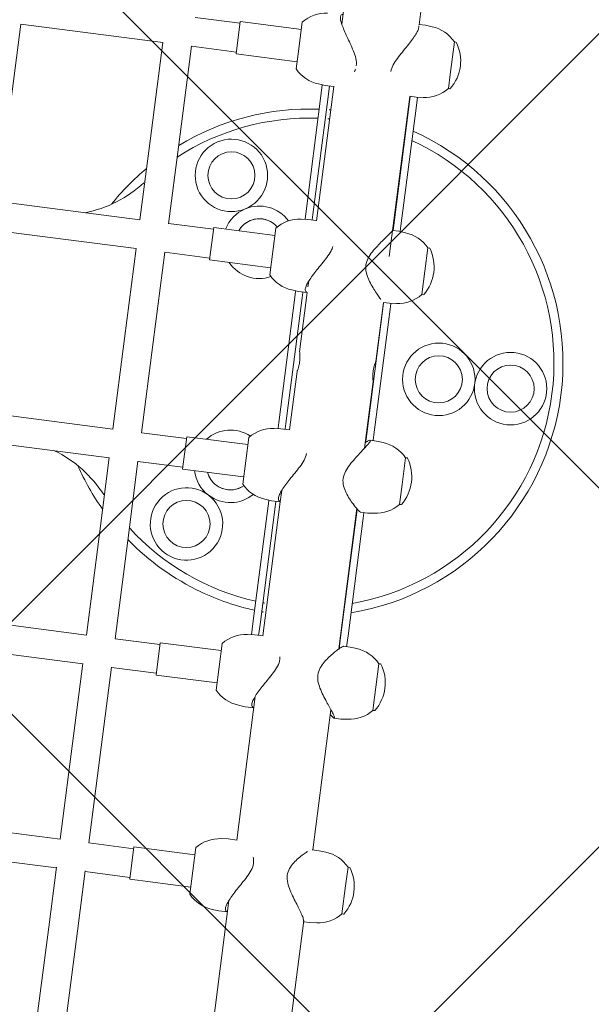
# Model space of a CAD drawing. Header units: metres. Extents: x 5484066 to 5586315, y 5680530 to 5718493.
# Tile 32 of 110: x 5516083.961 to 5516084.277, y 5683295.217 to 5683295.76. Entities that reach past the tile are written whole.
import ezdxf
from ezdxf import colors
from ezdxf.entities.mleader import LeaderData, LeaderLine
from ezdxf.math import Vec2, Vec3

# ---------------------------------------------------------------- set-up
doc = ezdxf.new("R2010")
doc.units = ezdxf.units.M
for name, color, linetype in [('01-SIM Weglinie-PZT-PTW_06-10-2025$0$A-Nawierzchnie', 41, 'Continuous'), ('01-SIM Weglinie-PZT-PTW_06-10-2025$0$A-Plac-Zabaw', 81, 'Continuous'), ('_xref', 7, 'Continuous')]:
    doc.layers.add(name, color=color, linetype=linetype)
doc.layers.add('RR_opis', color=7, linetype='Continuous', lineweight=0)
doc.styles.add('Garamond', font='GARA.TTF', dxfattribs={"height": 1})

# ---------------------------------------------------------------- blocks, each defined once
blk = doc.blocks.new('_None')
blk = doc.blocks.new('01-SIM Weglinie-PZT-PTW_06-10-2025$0$A$C615C02F7')
at = {"lineweight": 0}
for p, q in [((1165.284140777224, 255.3153169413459), (1165.284140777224, 263.2153169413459)), ((1166.884140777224, 255.3136543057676), (1166.884140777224, 263.2169795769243)), ((1176.644052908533, 255.315316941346), (1176.644052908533, 263.2153169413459)), ((1178.244052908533, 255.315316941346), (1178.244052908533, 263.2153169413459)), ((1188.108756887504, 255.315316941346), (1188.108756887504, 263.2153169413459)), ((1189.708756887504, 255.315316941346), (1189.708756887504, 263.2153169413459)), ((1199.753614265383, 255.315316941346), (1199.753614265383, 263.215316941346)), ((1201.353614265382, 255.315316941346), (1201.353614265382, 263.215316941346)), ((1205.741067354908, 263.2153169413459), (1211.218394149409, 263.2153169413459)), ((1211.218318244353, 255.315316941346), (1211.218318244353, 263.2153169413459)), ((1155.69788247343, 255.3153169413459), (1161.980473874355, 255.3153169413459)), ((1161.980473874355, 255.3153169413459), (1165.321658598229, 255.3153169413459)), ((1166.884140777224, 255.3153169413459), (1172.790044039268, 255.3153169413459)), ((1172.790044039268, 255.315316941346), (1176.666506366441, 255.315316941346)), ((1178.243977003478, 255.315316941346), (1183.721303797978, 255.315316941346)), ((1183.721303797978, 255.315316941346), (1188.119757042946, 255.315316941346)), ((1189.705407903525, 255.315316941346), (1194.748744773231, 255.315316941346)), ((1194.748744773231, 255.315316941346), (1199.756897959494, 255.315316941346)), ((1201.342701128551, 255.315316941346), (1205.741067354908, 255.315316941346)), ((1205.741067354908, 255.315316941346), (1211.218394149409, 255.315316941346)), ((1155.69788247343, 253.7153169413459), (1161.980473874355, 253.7153169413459)), ((1161.980473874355, 253.7153169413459), (1165.321658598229, 253.7153169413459)), ((1165.284140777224, 251.2153169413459), (1165.284140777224, 253.7153169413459)), ((1166.884140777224, 251.2153169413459), (1166.884140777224, 253.7169795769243)), ((1166.884140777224, 253.7153169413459), (1172.790044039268, 253.7153169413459)), ((1172.790044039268, 253.715316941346), (1176.666506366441, 253.715316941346)), ((1176.644052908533, 251.2153169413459), (1176.644052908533, 253.715316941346)), ((1178.243977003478, 253.715316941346), (1183.721303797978, 253.715316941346)), ((1178.244052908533, 251.2153169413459), (1178.244052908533, 253.7153169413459)), ((1183.721303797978, 253.715316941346), (1188.119757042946, 253.715316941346)), ((1188.108756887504, 251.2153169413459), (1188.108756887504, 253.715316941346)), ((1189.705407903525, 253.715316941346), (1194.748744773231, 253.715316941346)), ((1189.708756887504, 251.2153169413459), (1189.708756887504, 253.7153169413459)), ((1194.748744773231, 253.715316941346), (1199.756897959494, 253.715316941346)), ((1199.753614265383, 251.215316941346), (1199.753614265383, 253.7153169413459)), ((1201.342701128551, 253.715316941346), (1205.741067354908, 253.715316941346)), ((1201.353614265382, 251.215316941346), (1201.353614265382, 253.715316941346)), ((1205.741067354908, 253.715316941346), (1211.218394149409, 253.715316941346)), ((1211.218318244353, 251.215316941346), (1211.218318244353, 253.7153169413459)), ((1212.818318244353, 251.215316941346), (1212.818318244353, 253.7153169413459)), ((1166.984140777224, 251.2153169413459), (1165.184140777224, 251.2153169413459)), ((1165.184140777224, 251.2153169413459), (1165.184140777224, 247.8153169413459)), ((1166.984140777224, 251.2153169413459), (1166.984140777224, 247.8153169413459)), ((1178.344052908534, 251.2153169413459), (1176.544052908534, 251.2153169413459)), ((1176.544052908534, 251.2153169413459), (1176.544052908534, 247.8153169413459)), ((1178.344052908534, 251.2153169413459), (1178.344052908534, 247.8153169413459)), ((1189.808756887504, 251.2153169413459), (1188.008756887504, 251.2153169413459)), ((1188.008756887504, 251.2153169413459), (1188.008756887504, 247.8153169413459)), ((1189.808756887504, 251.2153169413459), (1189.808756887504, 247.8153169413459)), ((1201.453614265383, 251.215316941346), (1199.653614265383, 251.215316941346)), ((1199.653614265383, 251.215316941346), (1199.653614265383, 247.8153169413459)), ((1201.453614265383, 251.215316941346), (1201.453614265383, 247.8153169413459)), ((1212.918313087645, 251.215316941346), (1211.118318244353, 251.215316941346)), ((1211.118318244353, 251.215316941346), (1211.118318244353, 247.8153169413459)), ((1212.918318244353, 251.215316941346), (1212.918313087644, 251.215316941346)), ((1212.918318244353, 251.215316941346), (1212.918318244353, 247.8153169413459)), ((1164.784140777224, 247.8153169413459), (1167.384140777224, 247.8153169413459)), ((1176.144052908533, 247.8153169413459), (1178.744052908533, 247.8153169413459)), ((1187.608756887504, 247.8153169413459), (1190.208756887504, 247.8153169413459)), ((1199.253614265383, 247.8153169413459), (1201.853614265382, 247.8153169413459)), ((1210.718318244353, 247.8153169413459), (1211.558946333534, 247.8153169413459)), ((1211.558946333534, 247.8153169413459), (1213.318318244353, 247.8153169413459)), ((1164.117078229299, 246.4917937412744), (1164.084140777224, 246.1153169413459)), ((1168.05120332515, 246.4917937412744), (1168.084140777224, 246.1153169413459)), ((1175.476990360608, 246.4917937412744), (1175.444052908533, 246.1153169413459)), ((1179.411115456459, 246.4917937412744), (1179.444052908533, 246.1153169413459)), ((1179.429969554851, 246.2762904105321), (1180.048386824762, 246.2762904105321)), ((1180.048386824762, 246.2762904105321), (1186.602558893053, 246.2762904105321)), ((1186.602558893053, 246.2762904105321), (1186.88755189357, 246.2762904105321)), ((1186.88755189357, 246.2762904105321), (1186.922840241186, 246.2762904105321)), ((1186.941694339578, 246.4917937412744), (1186.908756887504, 246.1153169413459)), ((1190.87581943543, 246.4917937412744), (1190.908756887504, 246.1153169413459)), ((1190.894673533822, 246.2762904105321), (1190.935443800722, 246.2762904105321)), ((1190.935443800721, 246.2762904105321), (1191.241696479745, 246.2762904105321)), ((1191.241696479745, 246.2762904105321), (1198.220674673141, 246.2762904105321)), ((1198.220674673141, 246.2762904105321), (1198.526927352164, 246.2762904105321)), ((1198.526927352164, 246.2762904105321), (1198.567697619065, 246.2762904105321)), ((1198.586551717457, 246.4917937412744), (1198.553614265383, 246.115316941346)), ((1202.520676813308, 246.4917937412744), (1202.553614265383, 246.115316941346)), ((1202.5395309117, 246.2762904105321), (1202.574819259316, 246.2762904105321)), ((1202.574819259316, 246.2762904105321), (1202.859812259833, 246.2762904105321)), ((1202.859812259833, 246.2762904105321), (1209.413984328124, 246.2762904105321)), ((1209.413984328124, 246.2762904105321), (1210.032401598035, 246.2762904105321)), ((1210.051255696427, 246.4917937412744), (1210.018318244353, 246.115316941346)), ((1164.084140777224, 246.1153169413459), (1164.084140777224, 245.6353169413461)), ((1168.084140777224, 246.1153169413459), (1168.084140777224, 245.603009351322)), ((1175.444052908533, 246.1153169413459), (1175.444052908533, 245.6353169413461)), ((1179.444052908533, 246.1153169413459), (1179.444052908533, 245.6237977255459)), ((1180.048386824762, 245.8762904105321), (1179.444052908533, 245.8762904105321)), ((1180.048386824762, 245.8762904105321), (1186.602558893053, 245.8762904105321)), ((1186.88755189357, 245.8762904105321), (1186.602558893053, 245.8762904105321)), ((1186.88755189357, 245.8762904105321), (1186.908756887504, 245.8762904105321)), ((1186.908756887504, 246.1153169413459), (1186.908756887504, 245.6353169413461)), ((1190.908756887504, 246.1153169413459), (1190.908756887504, 245.6343106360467)), ((1190.908756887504, 245.8762904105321), (1190.935443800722, 245.8762904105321)), ((1191.241696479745, 245.8762904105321), (1190.935443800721, 245.8762904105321)), ((1191.241696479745, 245.8762904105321), (1198.220674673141, 245.8762904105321)), ((1198.526927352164, 245.8762904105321), (1198.220674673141, 245.8762904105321)), ((1198.526927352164, 245.8762904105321), (1198.553614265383, 245.8762904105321)), ((1198.553614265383, 246.115316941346), (1198.553614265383, 245.6343106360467)), ((1202.553614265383, 246.115316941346), (1202.553614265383, 245.635316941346)), ((1202.553614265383, 245.8762904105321), (1202.574819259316, 245.8762904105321)), ((1202.859812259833, 245.8762904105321), (1202.574819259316, 245.8762904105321)), ((1202.859812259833, 245.8762904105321), (1209.413984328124, 245.8762904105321)), ((1210.018318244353, 245.8762904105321), (1209.413984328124, 245.8762904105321)), ((1210.018318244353, 246.115316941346), (1210.018318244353, 245.6514438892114)), ((1164.718733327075, 245.635316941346), (1156.89788247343, 245.6353169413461)), ((1176.078645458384, 245.635316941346), (1168.084140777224, 245.635316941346)), ((1186.910890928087, 245.635316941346), (1179.444052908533, 245.635316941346)), ((1187.543349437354, 245.635316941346), (1186.912524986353, 245.635316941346)), ((1194.155840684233, 245.635316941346), (1190.908756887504, 245.635316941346)), ((1198.553614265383, 245.635316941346), (1195.255838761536, 245.635316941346)), ((1199.188206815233, 245.635316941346), (1198.879383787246, 245.635316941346)), ((1210.01895539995, 245.635316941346), (1202.551480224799, 245.635316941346)), ((1221.564556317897, 245.635316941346), (1213.485004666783, 245.635316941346)), ((1156.89788247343, 241.3953169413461), (1164.145547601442, 241.3953169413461)), ((1164.084140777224, 241.0440586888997), (1164.084140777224, 241.395316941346)), ((1168.084140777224, 241.0440586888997), (1168.084140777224, 241.4287162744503)), ((1168.084140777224, 241.395316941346), (1175.885425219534, 241.395316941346)), ((1179.263635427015, 241.395316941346), (1187.073865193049, 241.395316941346)), ((1179.281083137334, 241.3762904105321), (1180.048386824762, 241.3762904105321)), ((1180.048386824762, 241.3762904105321), (1186.602558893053, 241.3762904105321)), ((1186.602558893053, 241.3762904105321), (1186.88755189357, 241.3762904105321)), ((1186.88755189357, 241.3762904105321), (1187.05716339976, 241.3762904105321)), ((1190.443338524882, 241.395316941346), (1194.155840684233, 241.395316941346)), ((1190.760350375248, 241.3762904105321), (1190.935443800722, 241.3762904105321)), ((1190.935443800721, 241.3762904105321), (1191.241696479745, 241.3762904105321)), ((1191.241696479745, 241.3762904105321), (1198.220674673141, 241.3762904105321)), ((1195.255838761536, 241.395316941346), (1198.553614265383, 241.395316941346)), ((1198.220674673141, 241.3762904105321), (1198.526927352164, 241.3762904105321)), ((1198.526927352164, 241.3762904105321), (1198.553614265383, 241.3762904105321)), ((1198.553614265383, 241.0452554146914), (1198.553614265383, 241.3963232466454)), ((1201.103145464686, 241.395316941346), (1210.018318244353, 241.395316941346)), ((1202.553614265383, 241.0452554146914), (1202.553614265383, 241.395316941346)), ((1202.553614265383, 241.3762904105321), (1202.574819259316, 241.3762904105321)), ((1202.574819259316, 241.3762904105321), (1202.859812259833, 241.3762904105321)), ((1202.859812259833, 241.3762904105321), (1209.413984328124, 241.3762904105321)), ((1209.413984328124, 241.3762904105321), (1210.018318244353, 241.3762904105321)), ((1210.018318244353, 241.045316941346), (1210.018318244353, 241.4068361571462)), ((1214.002942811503, 241.395316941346), (1221.378230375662, 241.395316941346)), ((1214.018318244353, 241.045316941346), (1214.018318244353, 241.395316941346)), ((1164.117078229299, 240.6675818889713), (1164.084140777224, 241.0440586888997)), ((1168.05120332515, 240.6675818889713), (1168.084140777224, 241.0440586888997)), ((1175.444052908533, 240.7853764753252), (1175.444052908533, 241.1491486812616)), ((1175.476990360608, 240.4088996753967), (1175.444052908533, 240.7853764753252)), ((1179.411115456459, 240.4088996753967), (1179.444052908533, 240.7853764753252)), ((1179.444052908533, 240.7853764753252), (1179.444052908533, 241.1491486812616)), ((1180.048386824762, 240.9762904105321), (1179.444052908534, 240.9762904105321)), ((1180.048386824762, 240.9762904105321), (1186.602558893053, 240.9762904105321)), ((1186.88755189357, 240.9762904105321), (1186.602558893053, 240.9762904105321)), ((1186.88755189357, 240.9762904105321), (1186.908756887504, 240.9762904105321)), ((1186.908756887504, 240.785316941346), (1186.908756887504, 241.1535707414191)), ((1186.941694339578, 240.4088401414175), (1186.908756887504, 240.785316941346)), ((1190.87581943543, 240.4088401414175), (1190.908756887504, 240.785316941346)), ((1190.908756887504, 240.785316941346), (1190.908756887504, 241.1535707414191)), ((1190.908756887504, 240.9762904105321), (1190.935443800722, 240.9762904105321)), ((1191.241696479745, 240.9762904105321), (1190.935443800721, 240.9762904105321)), ((1191.241696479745, 240.9762904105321), (1198.220674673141, 240.9762904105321)), ((1198.526927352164, 240.9762904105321), (1198.220674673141, 240.9762904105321)), ((1198.526927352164, 240.9762904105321), (1198.559647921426, 240.9762904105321)), ((1198.586551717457, 240.6687786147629), (1198.553614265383, 241.0452554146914)), ((1202.520676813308, 240.6687786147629), (1202.553614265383, 241.0452554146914)), ((1202.547580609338, 240.9762904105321), (1202.574819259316, 240.9762904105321)), ((1202.859812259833, 240.9762904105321), (1202.574819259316, 240.9762904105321)), ((1202.859812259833, 240.9762904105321), (1209.413984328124, 240.9762904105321)), ((1210.024357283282, 240.9762904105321), (1209.413984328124, 240.9762904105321)), ((1210.051255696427, 240.6688401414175), (1210.018318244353, 241.045316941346)), ((1213.985380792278, 240.6688401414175), (1214.018318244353, 241.045316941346)), ((1164.784140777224, 239.2546763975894), (1164.784140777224, 239.3440586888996)), ((1166.356175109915, 239.3440586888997), (1164.784140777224, 239.3440586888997)), ((1167.384140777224, 239.3440586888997), (1166.356175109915, 239.3440586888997)), ((1167.384140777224, 239.2546763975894), (1167.384140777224, 239.3440586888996)), ((1199.253614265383, 239.255873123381), (1199.253614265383, 239.3452554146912)), ((1201.853614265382, 239.3452554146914), (1199.253614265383, 239.3452554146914)), ((1201.853614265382, 239.255873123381), (1201.853614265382, 239.3452554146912)), ((1210.718318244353, 239.2559346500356), (1210.718318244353, 239.3453169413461)), ((1211.502478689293, 239.345316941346), (1210.718318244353, 239.345316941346)), ((1213.318318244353, 239.345316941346), (1211.502478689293, 239.345316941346)), ((1213.318318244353, 239.2559346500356), (1213.318318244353, 239.3453169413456)), ((1176.144052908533, 238.9959941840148), (1176.144052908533, 239.085376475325)), ((1178.744052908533, 239.0853764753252), (1176.144052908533, 239.0853764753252)), ((1178.744052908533, 238.9959941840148), (1178.744052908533, 239.085376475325)), ((1187.608756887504, 238.9959346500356), (1187.608756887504, 239.0853169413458)), ((1188.72284223, 239.085316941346), (1187.608756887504, 239.085316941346)), ((1190.208756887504, 239.085316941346), (1188.72284223, 239.085316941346)), ((1190.208756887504, 238.9959346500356), (1190.208756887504, 239.0853169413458))]:
    blk.add_line(p, q, dxfattribs=at)
for centre, radius in [((1185.031705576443, 250.615316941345), 1.300000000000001), ((1185.031705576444, 250.615316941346), 1.3), ((1204.430665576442, 250.6153169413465), 1.300000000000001), ((1204.430665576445, 250.6153169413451), 1.3), ((1194.731185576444, 237.8153169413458), 2), ((1194.731185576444, 237.8153169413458), 1.3), ((1194.731185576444, 237.8153169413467), 1.300000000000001), ((1194.731185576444, 233.8153169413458), 2), ((1194.731185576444, 233.8153169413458), 1.3), ((1194.731185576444, 233.8153169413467), 1.300000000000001)]:
    blk.add_circle(centre, radius, dxfattribs=at)
for centre, radius, start, end in [((1181.731185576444, 260.5153169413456), 6.729928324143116, 309.986886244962, 341.3775344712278), ((1207.731185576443, 260.5153169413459), 6.729928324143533, 198.622465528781, 230.0131137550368), ((1194.731185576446, 245.0153169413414), 14.00000000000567, 121.312047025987, 132.6323931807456), ((1194.731185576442, 245.0153169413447), 14.00000000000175, 47.36760681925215, 58.68795297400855), ((1194.731185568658, 245.0153169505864), 13.4999999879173, 129.9868862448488, 130.2738929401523), ((1194.731185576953, 245.015316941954), 13.49999999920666, 49.7261070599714, 50.01311375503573), ((1194.731185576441, 245.0153169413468), 13.49999999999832, 139.8759654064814, 174.6404497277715), ((1194.731185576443, 245.0153169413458), 14.00000000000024, 141.5794684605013, 161.9968768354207), ((1194.731185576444, 245.0153169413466), 13.49999999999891, 5.359550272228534, 40.12403459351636), ((1194.731185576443, 245.0153169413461), 13.99999999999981, 5.167607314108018, 38.42053153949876), ((1185.031705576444, 250.615316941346), 2, 330.0479041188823, 149.9999884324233), ((1204.430665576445, 250.6153169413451), 2.000000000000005, 30.0000115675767, 209.9520958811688), ((1185.031705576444, 250.615316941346), 2.000000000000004, 149.9999884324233, 329.9520727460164), ((1204.430665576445, 250.6153169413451), 2, 210.0479272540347, 30.0000115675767), ((1188.495805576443, 248.615316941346), 1.999999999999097, 104.0946438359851, 149.9520727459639), ((1200.966565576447, 248.6153169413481), 1.999999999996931, 30.0479272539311, 75.90535616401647), ((1188.495805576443, 248.615316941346), 2.000000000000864, 333.9432917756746, 48.96836309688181), ((1200.966565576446, 248.6153169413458), 2.000000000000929, 131.031636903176, 206.0567082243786), ((1188.495805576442, 248.615316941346), 1.999999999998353, 150.0479041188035, 226.5885240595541), ((1188.495805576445, 248.615316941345), 1.300000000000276, 112.0028577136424, 222.1248527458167), ((1188.495805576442, 248.6153169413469), 1.299999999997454, 112.0028577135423, 149.9999884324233), ((1200.96656557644, 248.6153169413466), 1.300000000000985, 317.8751472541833, 67.99714228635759), ((1200.966565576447, 248.6153169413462), 1.299999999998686, 30.0000115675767, 67.99714228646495), ((1200.966565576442, 248.6153169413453), 2.000000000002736, 313.4114759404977, 29.95209588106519), ((1194.731185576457, 245.0153169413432), 14.00000000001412, 161.9968768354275, 174.8323926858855), ((1188.495805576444, 248.615316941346), 1.300000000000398, 149.9999884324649, 222.1248527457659), ((1200.966565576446, 248.6153169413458), 1.299999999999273, 317.8751472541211, 30.0000115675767), ((1166.109467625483, 246.3174822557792), 2.000000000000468, 131.50331838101, 175.0000000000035), ((1166.058813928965, 246.3174822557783), 2.000000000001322, 5.000000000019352, 48.49668161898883), ((1177.469379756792, 246.3174822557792), 2.000000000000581, 131.5033183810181, 175.0000000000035), ((1177.418726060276, 246.3174822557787), 2.000000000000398, 5.000000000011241, 48.49668161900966), ((1188.934083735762, 246.3174822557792), 2.000000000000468, 131.50331838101, 175.0000000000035), ((1188.883430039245, 246.3174822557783), 2.000000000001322, 5.000000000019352, 48.49668161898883), ((1200.578941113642, 246.3174822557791), 2.000000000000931, 131.5033183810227, 175.0000000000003), ((1200.528287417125, 246.3174822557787), 2.000000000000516, 5.000000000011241, 48.49668161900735), ((1212.043645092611, 246.3174822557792), 2.000000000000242, 131.5033183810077, 175.0000000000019), ((1211.992991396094, 246.3174822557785), 2.000000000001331, 5.000000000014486, 48.49668161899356), ((1194.73118557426, 245.0153169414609), 13.99999999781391, 176.4741933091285, 177.4617853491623), ((1194.731185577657, 245.0153169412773), 13.50000000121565, 176.3434334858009, 177.3677123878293), ((1194.731185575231, 245.0153169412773), 13.5000000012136, 2.632287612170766, 3.656566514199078), ((1194.731185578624, 245.0153169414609), 13.9999999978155, 2.53821465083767, 3.525806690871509), ((1194.731185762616, 245.0153169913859), 14.0000001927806, 194.9853126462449, 195.0659363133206), ((1194.731185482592, 245.0153169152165), 13.49999990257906, 195.5541005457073, 195.6379384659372), ((1194.731185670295, 245.0153169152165), 13.49999990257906, 344.3620615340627, 344.4458994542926), ((1194.731185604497, 245.0153169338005), 13.99999997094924, 344.9340636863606, 345.0146873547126), ((1194.731185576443, 245.015316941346), 14.00000000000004, 196.7682879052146, 343.2317120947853), ((1194.731185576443, 245.0153169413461), 13.49999999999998, 197.408788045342, 342.591211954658), ((1166.109467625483, 240.8418933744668), 2.00000000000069, 185.0000000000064, 228.4966816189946), ((1166.058813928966, 240.8418933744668), 2.000000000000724, 311.5033183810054, 354.9999999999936), ((1177.469379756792, 240.5832111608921), 2.00000000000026, 185.0000000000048, 228.4966816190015), ((1177.418726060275, 240.5832111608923), 2.000000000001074, 311.5033183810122, 354.999999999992), ((1188.934083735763, 240.5831516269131), 2.000000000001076, 185.0000000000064, 228.4966816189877), ((1188.883430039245, 240.5831516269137), 2.000000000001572, 311.5033183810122, 354.9999999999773), ((1200.578941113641, 240.8430901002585), 2.000000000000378, 185.0000000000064, 228.4966816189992), ((1200.528287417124, 240.8430901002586), 2.000000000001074, 311.5033183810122, 354.999999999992), ((1212.043645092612, 240.8431516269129), 2.000000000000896, 184.9999999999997, 228.4966816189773), ((1211.992991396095, 240.8431516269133), 2.000000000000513, 311.5033183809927, 354.9999999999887), ((1164.804140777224, 239.2546763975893), 0.01999999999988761, 179.9999999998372, 236.0587575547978), ((1166.084140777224, 241.1565586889), 2.312500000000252, 236.0587575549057, 303.9412424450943), ((1167.364140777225, 239.2546763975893), 0.01999999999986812, 303.9412424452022, 1.628443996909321e-10), ((1199.273614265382, 239.2558731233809), 0.01999999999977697, 179.9999999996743, 236.0587575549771), ((1200.553614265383, 241.1577554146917), 2.312500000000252, 236.0587575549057, 303.9412424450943), ((1201.833614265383, 239.2558731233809), 0.01999999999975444, 303.9412424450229, 3.256887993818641e-10), ((1210.738318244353, 239.2559346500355), 0.01999999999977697, 179.9999999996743, 236.0587575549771), ((1212.018318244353, 241.1578169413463), 2.312500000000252, 236.0587575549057, 303.9412424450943), ((1213.298318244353, 239.2559346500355), 0.01999999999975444, 303.9412424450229, 3.256887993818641e-10), ((1176.164052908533, 238.9959941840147), 0.01999999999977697, 179.9999999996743, 236.0587575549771), ((1177.444052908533, 240.8978764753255), 2.312500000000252, 236.0587575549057, 303.9412424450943), ((1178.724052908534, 238.9959941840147), 0.01999999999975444, 303.9412424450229, 3.256887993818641e-10), ((1187.628756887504, 238.9959346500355), 0.01999999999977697, 179.9999999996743, 236.0587575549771), ((1188.908756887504, 240.8978169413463), 2.312500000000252, 236.0587575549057, 303.9412424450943), ((1190.188756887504, 238.9959346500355), 0.01999999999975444, 303.9412424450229, 3.256887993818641e-10)]:
    blk.add_arc(centre, radius, start, end, dxfattribs=at)
for points, knots in [([(1164.086305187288, 245.6353169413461), (1164.091940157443, 245.6749846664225), (1164.10861297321, 245.7067228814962), (1164.167441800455, 245.7530302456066), (1164.212213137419, 245.7653169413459), (1164.325112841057, 245.7653169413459), (1164.394921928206, 245.7530302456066), (1164.556732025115, 245.7043205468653), (1164.64871461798, 245.6679210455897), (1164.847009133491, 245.5760916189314), (1164.953533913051, 245.5205856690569), (1165.17206388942, 245.3985622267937), (1165.28407397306, 245.3320740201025), (1165.510997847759, 245.1939095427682), (1165.634452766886, 245.1166392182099), (1165.886796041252, 244.9607548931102), (1166.015637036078, 244.8820878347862), (1166.274090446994, 244.7381190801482), (1166.403471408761, 244.6728222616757), (1166.662617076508, 244.5765894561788), (1166.792564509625, 244.5460933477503), (1167.048847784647, 244.5460933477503), (1167.162008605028, 244.5742946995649), (1167.265383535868, 244.6192468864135)], [2.574250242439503, 2.574250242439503, 2.574250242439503, 2.574250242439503, 2.938093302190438, 2.938093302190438, 3.341752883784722, 3.341752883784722, 3.745412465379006, 3.745412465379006, 4.14907204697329, 4.14907204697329, 4.552731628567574, 4.552731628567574, 4.956391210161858, 4.956391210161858, 5.388169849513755, 5.388169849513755, 5.819948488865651, 5.819948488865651, 6.251727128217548, 6.251727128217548, 6.683505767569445, 6.683505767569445, 7.098721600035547, 7.098721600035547, 7.098721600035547, 7.098721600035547]), ([(1175.446217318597, 245.635316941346), (1175.451852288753, 245.6749846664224), (1175.468525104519, 245.7067228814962), (1175.527353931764, 245.7530302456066), (1175.572125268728, 245.7653169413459), (1175.685024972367, 245.7653169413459), (1175.754834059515, 245.7530302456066), (1175.916644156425, 245.7043205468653), (1176.008626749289, 245.6679210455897), (1176.2069212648, 245.5760916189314), (1176.31344604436, 245.5205856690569), (1176.531976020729, 245.3985622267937), (1176.643986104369, 245.3320740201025), (1176.870909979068, 245.1939095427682), (1176.994364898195, 245.1166392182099), (1177.246708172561, 244.9607548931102), (1177.375549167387, 244.8820878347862), (1177.634002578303, 244.7381190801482), (1177.763383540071, 244.6728222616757), (1178.022529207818, 244.5765894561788), (1178.152476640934, 244.5460933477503), (1178.330241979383, 244.5460933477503), (1178.375605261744, 244.5500599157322), (1178.419338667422, 244.5573512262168)], [2.574250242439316, 2.574250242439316, 2.574250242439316, 2.574250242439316, 2.938093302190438, 2.938093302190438, 3.341752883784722, 3.341752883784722, 3.745412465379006, 3.745412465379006, 4.14907204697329, 4.14907204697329, 4.552731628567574, 4.552731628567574, 4.956391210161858, 4.956391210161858, 5.388169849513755, 5.388169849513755, 5.819948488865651, 5.819948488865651, 6.251727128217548, 6.251727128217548, 6.683505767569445, 6.683505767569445, 6.839226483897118, 6.839226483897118, 6.839226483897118, 6.839226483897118]), ([(1186.91092128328, 245.6353168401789), (1186.916556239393, 245.6749846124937), (1186.933229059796, 245.7067228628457), (1186.992057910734, 245.7530302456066), (1187.036829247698, 245.7653169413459), (1187.149728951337, 245.7653169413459), (1187.219538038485, 245.7530302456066), (1187.381348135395, 245.7043205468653), (1187.473330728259, 245.6679210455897), (1187.67162524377, 245.5760916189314), (1187.778150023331, 245.5205856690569), (1187.9966799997, 245.3985622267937), (1188.108690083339, 245.3320740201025), (1188.335613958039, 245.1939095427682), (1188.459068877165, 245.1166392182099), (1188.711412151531, 244.9607548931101), (1188.840253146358, 244.8820878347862), (1189.098706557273, 244.7381190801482), (1189.228087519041, 244.6728222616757), (1189.481500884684, 244.5787181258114), (1189.605683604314, 244.548826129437), (1189.730491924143, 244.5462694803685)], [2.574249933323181, 2.574249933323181, 2.574249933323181, 2.574249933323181, 2.938093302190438, 2.938093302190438, 3.341752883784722, 3.341752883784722, 3.745412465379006, 3.745412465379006, 4.14907204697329, 4.14907204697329, 4.552731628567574, 4.552731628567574, 4.956391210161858, 4.956391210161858, 5.388169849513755, 5.388169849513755, 5.819948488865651, 5.819948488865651, 6.251727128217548, 6.251727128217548, 6.664403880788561, 6.664403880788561, 6.664403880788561, 6.664403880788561]), ([(1198.555150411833, 245.6304466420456), (1198.560079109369, 245.6723929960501), (1198.576954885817, 245.7058321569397), (1198.636915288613, 245.7530302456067), (1198.681686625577, 245.7653169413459), (1198.794586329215, 245.7653169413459), (1198.864395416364, 245.7530302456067), (1199.026205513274, 245.7043205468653), (1199.118188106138, 245.6679210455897), (1199.316482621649, 245.5760916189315), (1199.423007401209, 245.5205856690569), (1199.641537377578, 245.3985622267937), (1199.753547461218, 245.3320740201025), (1199.980471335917, 245.1939095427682), (1200.103926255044, 245.11663921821), (1200.35626952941, 244.9607548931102), (1200.485110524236, 244.8820878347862), (1200.743563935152, 244.7381190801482), (1200.87294489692, 244.6728222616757), (1201.083403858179, 244.5946690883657), (1201.16443596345, 244.5714987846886), (1201.245671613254, 244.5582888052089)], [2.559487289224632, 2.559487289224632, 2.559487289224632, 2.559487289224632, 2.938093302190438, 2.938093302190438, 3.341752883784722, 3.341752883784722, 3.745412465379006, 3.745412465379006, 4.14907204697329, 4.14907204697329, 4.552731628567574, 4.552731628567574, 4.956391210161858, 4.956391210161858, 5.388169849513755, 5.388169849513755, 5.819948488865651, 5.819948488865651, 6.251727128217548, 6.251727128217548, 6.521265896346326, 6.521265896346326, 6.521265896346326, 6.521265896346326]), ([(1210.018318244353, 245.6514438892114), (1210.018327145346, 245.6421187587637), (1210.018998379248, 245.6323017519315), (1210.021066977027, 245.6164552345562), (1210.021986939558, 245.610763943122), (1210.023092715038, 245.6049440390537)], [10.74206554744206, 10.74206554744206, 10.74206554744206, 10.74206554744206, 10.83257781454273, 10.83257781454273, 10.88138033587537, 10.88138033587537, 10.88138033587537, 10.88138033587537]), ([(1211.311592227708, 244.5460933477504), (1211.446233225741, 244.5460933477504), (1211.578948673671, 244.5765894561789), (1211.841707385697, 244.6728222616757), (1211.971926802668, 244.7381190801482), (1212.230277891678, 244.8820878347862), (1212.358166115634, 244.9607548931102), (1212.606893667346, 245.11663921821), (1212.72767938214, 245.1939095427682), (1212.948033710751, 245.3320740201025), (1213.056007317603, 245.3985622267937), (1213.26466713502, 245.5205856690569), (1213.365356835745, 245.5760916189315), (1213.550371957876, 245.6679210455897), (1213.634892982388, 245.7043205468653), (1213.780589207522, 245.7530302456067), (1213.841744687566, 245.7653169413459), (1213.936836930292, 245.7653169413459), (1213.972189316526, 245.7530302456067), (1214.012795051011, 245.7067228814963), (1214.020694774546, 245.6749846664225), (1214.017681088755, 245.635316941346)], [0, 0, 0, 0, 0.4317786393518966, 0.4317786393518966, 0.8635572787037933, 0.8635572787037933, 1.29533591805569, 1.29533591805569, 1.727114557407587, 1.727114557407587, 2.13077413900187, 2.13077413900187, 2.534433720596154, 2.534433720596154, 2.938093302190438, 2.938093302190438, 3.341752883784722, 3.341752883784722, 3.745412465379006, 3.745412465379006, 4.109255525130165, 4.109255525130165, 4.109255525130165, 4.109255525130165]), ([(1195.255838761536, 245.635316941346), (1195.255830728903, 245.6353169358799), (1195.255761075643, 245.6353009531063), (1195.255345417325, 245.6351997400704), (1195.254771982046, 245.6350555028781), (1195.252402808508, 245.6344549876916), (1195.250015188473, 245.6338460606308), (1195.234938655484, 245.6300274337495), (1195.211827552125, 245.6241649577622), (1195.144818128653, 245.6090969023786), (1195.100999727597, 245.5999799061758), (1194.993342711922, 245.5821322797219), (1194.928924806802, 245.5737166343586), (1194.792783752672, 245.5634905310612), (1194.722885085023, 245.5616180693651), (1194.586822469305, 245.565119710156), (1194.522200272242, 245.5701309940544), (1194.406245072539, 245.5838573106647), (1194.355208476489, 245.5921947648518), (1194.272657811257, 245.6078224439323), (1194.239989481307, 245.6150329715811), (1194.198097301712, 245.6247847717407), (1194.184781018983, 245.6280587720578), (1194.168070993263, 245.6322258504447), (1194.1629636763, 245.6335250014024), (1194.158271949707, 245.6347142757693), (1194.157197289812, 245.6349860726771), (1194.156097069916, 245.6352598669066), (1194.155858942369, 245.635316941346), (1194.155840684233, 245.635316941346)], [-1.737500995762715, -1.737500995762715, -1.737500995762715, -1.737500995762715, -1.723240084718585, -1.723240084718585, -1.692344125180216, -1.692344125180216, -1.638291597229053, -1.638291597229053, -1.442170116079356, -1.442170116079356, -1.242079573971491, -1.242079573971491, -1.02496708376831, -1.02496708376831, -0.8155990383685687, -0.8155990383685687, -0.6148827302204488, -0.6148827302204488, -0.4254735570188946, -0.4254735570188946, -0.2565070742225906, -0.2565070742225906, -0.1448404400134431, -0.1448404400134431, -0.0647463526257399, -0.0647463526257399, -0.02693713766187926, -0.02693713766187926, 0, 0, 0, 0]), ([(1166.50265513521, 242.6132822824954), (1166.361915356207, 242.6132822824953), (1166.225628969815, 242.5827861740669), (1165.959700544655, 242.48655336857), (1165.829899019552, 242.4212565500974), (1165.576065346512, 242.2772877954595), (1165.45229764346, 242.1986207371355), (1165.215265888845, 242.0427364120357), (1165.102067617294, 241.9654660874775), (1164.899106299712, 241.8273016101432), (1164.801362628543, 241.760813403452), (1164.616795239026, 241.6387899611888), (1164.52997100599, 241.5832840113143), (1164.375775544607, 241.491454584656), (1164.308248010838, 241.4550550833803), (1164.198637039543, 241.4063453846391), (1164.156575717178, 241.3940586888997), (1164.123183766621, 241.3940586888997), (1164.118399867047, 241.3944835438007), (1164.114059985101, 241.3953169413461)], [0, 0, 0, 0, 0.4317786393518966, 0.4317786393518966, 0.8635572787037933, 0.8635572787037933, 1.29533591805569, 1.29533591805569, 1.727114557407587, 1.727114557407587, 2.13077413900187, 2.13077413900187, 2.534433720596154, 2.534433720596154, 2.938093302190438, 2.938093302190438, 3.341752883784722, 3.341752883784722, 3.4168145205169, 3.4168145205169, 3.4168145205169, 3.4168145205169]), ([(1167.953626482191, 241.6735654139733), (1167.947004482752, 241.6821897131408), (1167.940172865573, 241.6909375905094), (1167.884691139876, 241.760813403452), (1167.826471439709, 241.8273016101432), (1167.695063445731, 241.9654660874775), (1167.615998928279, 242.0427364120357), (1167.438988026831, 242.1986207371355), (1167.341132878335, 242.2772877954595), (1167.129696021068, 242.4212565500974), (1167.016404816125, 242.48655336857), (1166.773301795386, 242.5827861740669), (1166.643394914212, 242.6132822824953), (1166.50265513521, 242.6132822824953)], [11.17759168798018, 11.17759168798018, 11.17759168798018, 11.17759168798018, 11.23623739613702, 11.23623739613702, 11.6398969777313, 11.6398969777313, 12.0716756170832, 12.0716756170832, 12.5034542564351, 12.5034542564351, 12.93523289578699, 12.93523289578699, 13.36701153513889, 13.36701153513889, 13.36701153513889, 13.36701153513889]), ([(1202.552134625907, 241.395316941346), (1202.551920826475, 241.3952762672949), (1202.55168478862, 241.3952554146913), (1202.545132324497, 241.3952554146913), (1202.524969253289, 241.4075421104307), (1202.457517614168, 241.456251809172), (1202.410253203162, 241.4926513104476), (1202.293623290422, 241.5844807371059), (1202.224148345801, 241.6399866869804), (1202.070593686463, 241.7620101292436), (1201.986516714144, 241.8284983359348), (1201.807737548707, 241.9666628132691), (1201.705722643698, 242.0439331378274), (1201.487538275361, 242.1998174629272), (1201.371446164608, 242.2784845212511), (1201.129066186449, 242.422453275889), (1201.003058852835, 242.4877500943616), (1200.740514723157, 242.5839828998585), (1200.603840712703, 242.614479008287), (1200.316303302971, 242.614479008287), (1200.181055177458, 242.5839828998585), (1199.923612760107, 242.4877500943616), (1199.801295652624, 242.422453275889), (1199.568391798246, 242.2784845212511), (1199.458091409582, 242.1998174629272), (1199.253322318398, 242.0439331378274), (1199.158936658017, 241.9666628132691), (1198.996150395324, 241.8284983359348), (1198.920907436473, 241.7620101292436), (1198.791445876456, 241.644081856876), (1198.736159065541, 241.5919567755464), (1198.69097068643, 241.5479384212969)], [3.325123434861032, 3.325123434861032, 3.325123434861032, 3.325123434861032, 3.341752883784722, 3.341752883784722, 3.745412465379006, 3.745412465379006, 4.14907204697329, 4.14907204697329, 4.552731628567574, 4.552731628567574, 4.956391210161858, 4.956391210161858, 5.388169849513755, 5.388169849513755, 5.819948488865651, 5.819948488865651, 6.251727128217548, 6.251727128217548, 6.683505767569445, 6.683505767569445, 7.115284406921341, 7.115284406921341, 7.547063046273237, 7.547063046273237, 7.978841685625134, 7.978841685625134, 8.41062032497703, 8.41062032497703, 8.814279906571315, 8.814279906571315, 9.190845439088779, 9.190845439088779, 9.190845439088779, 9.190845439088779]), ([(1213.949086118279, 241.4137332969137), (1213.923859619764, 241.4014906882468), (1213.89197491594, 241.395316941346), (1213.800738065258, 241.395316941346), (1213.733893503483, 241.4076036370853), (1213.577585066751, 241.4563133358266), (1213.488140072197, 241.4927128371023), (1213.294341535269, 241.5845422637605), (1213.189781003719, 241.6400482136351), (1212.974551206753, 241.7620716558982), (1212.8638775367, 241.8285598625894), (1212.639102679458, 241.9667243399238), (1212.516502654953, 242.043994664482), (1212.265267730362, 242.1998789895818), (1212.136682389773, 242.2785460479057), (1211.878113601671, 242.4225148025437), (1211.748365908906, 242.4878116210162), (1211.492154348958, 242.5824414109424), (1211.365556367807, 242.612488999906), (1211.237919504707, 242.6144405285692)], [9.739122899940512, 9.739122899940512, 9.739122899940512, 9.739122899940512, 10.02525865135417, 10.02525865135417, 10.42891823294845, 10.42891823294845, 10.83257781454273, 10.83257781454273, 11.23623739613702, 11.23623739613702, 11.6398969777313, 11.6398969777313, 12.0716756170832, 12.0716756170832, 12.5034542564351, 12.5034542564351, 12.93523289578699, 12.93523289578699, 13.3526266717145, 13.3526266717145, 13.3526266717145, 13.3526266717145]), ([(1179.444052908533, 241.1491486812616), (1179.444025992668, 241.1549814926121), (1179.441970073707, 241.1625968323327), (1179.427073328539, 241.1963728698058), (1179.402328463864, 241.2327723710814), (1179.328278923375, 241.3246017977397), (1179.278916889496, 241.3801077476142), (1179.16215699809, 241.5021311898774), (1179.09476520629, 241.5686193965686), (1178.946369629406, 241.7067838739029), (1178.858960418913, 241.7840541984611), (1178.666717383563, 241.939938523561), (1178.56197078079, 242.0186055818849), (1178.33850329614, 242.1625743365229), (1178.22007170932, 242.2278711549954), (1177.96858988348, 242.3241039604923), (1177.835429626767, 242.3546000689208), (1177.549808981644, 242.3546000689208), (1177.412859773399, 242.3241039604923), (1177.147821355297, 242.2278711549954), (1177.019583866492, 242.1625743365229), (1176.770935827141, 242.0186055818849), (1176.650799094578, 241.939938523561), (1176.422908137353, 241.7840541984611), (1176.315226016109, 241.7067838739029), (1176.124333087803, 241.5686193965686), (1176.033466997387, 241.5021311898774), (1175.864631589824, 241.3801077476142), (1175.786663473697, 241.3246017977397), (1175.6517574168, 241.2327723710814), (1175.594687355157, 241.1963728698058), (1175.506938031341, 241.1476631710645), (1175.476282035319, 241.1353764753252), (1175.442836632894, 241.1353764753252), (1175.439549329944, 241.1476631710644), (1175.461032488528, 241.1963728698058), (1175.485777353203, 241.2327723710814), (1175.550330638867, 241.3128254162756), (1175.584679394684, 241.3522659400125), (1175.624470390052, 241.395316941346)], [3.589264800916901, 3.589264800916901, 3.589264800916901, 3.589264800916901, 3.745412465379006, 3.745412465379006, 4.14907204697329, 4.14907204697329, 4.552731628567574, 4.552731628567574, 4.956391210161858, 4.956391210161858, 5.388169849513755, 5.388169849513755, 5.819948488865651, 5.819948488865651, 6.251727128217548, 6.251727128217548, 6.683505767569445, 6.683505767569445, 7.115284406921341, 7.115284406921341, 7.547063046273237, 7.547063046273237, 7.978841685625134, 7.978841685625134, 8.41062032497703, 8.41062032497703, 8.814279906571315, 8.814279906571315, 9.217939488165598, 9.217939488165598, 9.621599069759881, 9.621599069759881, 10.02525865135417, 10.02525865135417, 10.42891823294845, 10.42891823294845, 10.83257781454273, 10.83257781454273, 11.13270524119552, 11.13270524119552, 11.13270524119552, 11.13270524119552]), ([(1188.622734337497, 242.3545405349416), (1188.48028753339, 242.3545405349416), (1188.347756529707, 242.3240444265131), (1188.097953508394, 242.2278116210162), (1187.980574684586, 242.1625148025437), (1187.759605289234, 242.0185460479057), (1187.656304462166, 241.9398789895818), (1187.4672820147, 241.783994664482), (1187.381648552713, 241.7067243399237), (1187.236886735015, 241.5685598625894), (1187.171465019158, 241.5020716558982), (1187.058992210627, 241.380048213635), (1187.011947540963, 241.3245422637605), (1186.942749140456, 241.2327128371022), (1186.920543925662, 241.1963133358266), (1186.909962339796, 241.1647914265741), (1186.908773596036, 241.1586694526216), (1186.908756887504, 241.1535707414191)], [0, 0, 0, 0, 0.4317786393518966, 0.4317786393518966, 0.8635572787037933, 0.8635572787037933, 1.29533591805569, 1.29533591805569, 1.727114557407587, 1.727114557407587, 2.13077413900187, 2.13077413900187, 2.534433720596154, 2.534433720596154, 2.938093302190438, 2.938093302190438, 3.056880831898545, 3.056880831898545, 3.056880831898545, 3.056880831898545]), ([(1190.743648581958, 241.395316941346), (1190.781805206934, 241.3522427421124), (1190.814428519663, 241.3127816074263), (1190.874764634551, 241.2327128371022), (1190.896969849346, 241.1963133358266), (1190.913321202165, 241.1476036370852), (1190.907441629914, 241.135316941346), (1190.868956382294, 241.135316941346), (1190.835777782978, 241.1476036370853), (1190.743174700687, 241.1963133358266), (1190.683773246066, 241.2327128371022), (1190.544547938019, 241.3245422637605), (1190.464586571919, 241.380048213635), (1190.29219105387, 241.5020716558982), (1190.199757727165, 241.5685598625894), (1190.006094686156, 241.7067243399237), (1189.897133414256, 241.783994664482), (1189.667091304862, 241.9398789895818), (1189.5460812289, 242.0185460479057), (1189.296136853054, 242.1625148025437), (1189.16747448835, 242.2278116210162), (1188.902072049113, 242.3240444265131), (1188.765181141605, 242.3545405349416), (1188.622734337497, 242.3545405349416)], [8.917673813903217, 8.917673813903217, 8.917673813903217, 8.917673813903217, 9.217939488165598, 9.217939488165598, 9.621599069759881, 9.621599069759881, 10.02525865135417, 10.02525865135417, 10.42891823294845, 10.42891823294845, 10.83257781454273, 10.83257781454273, 11.23623739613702, 11.23623739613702, 11.6398969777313, 11.6398969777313, 12.0716756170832, 12.0716756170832, 12.5034542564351, 12.5034542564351, 12.93523289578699, 12.93523289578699, 13.36701153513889, 13.36701153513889, 13.36701153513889, 13.36701153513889]), ([(1194.155840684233, 241.395316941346), (1194.155856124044, 241.395316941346), (1194.156028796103, 241.3953577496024), (1194.156858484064, 241.3955627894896), (1194.157719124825, 241.3957798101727), (1194.161573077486, 241.3967559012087), (1194.165875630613, 241.3978514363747), (1194.188317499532, 241.4034749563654), (1194.21721067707, 241.4106457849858), (1194.296875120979, 241.427708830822), (1194.347306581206, 241.4374433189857), (1194.465307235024, 241.4546170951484), (1194.532380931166, 241.4617522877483), (1194.670649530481, 241.4687154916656), (1194.739932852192, 241.4687384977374), (1194.872576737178, 241.4621393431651), (1194.934622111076, 241.4558815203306), (1195.04327899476, 241.4408636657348), (1195.089980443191, 241.4324460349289), (1195.163433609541, 241.4175667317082), (1195.191607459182, 241.411074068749), (1195.227710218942, 241.4024200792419), (1195.238997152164, 241.3995773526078), (1195.249731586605, 241.3968601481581), (1195.252274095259, 241.3962115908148), (1195.254739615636, 241.3955865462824), (1195.255325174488, 241.3954391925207), (1195.255757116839, 241.3953338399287), (1195.255830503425, 241.3953169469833), (1195.255838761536, 241.395316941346)], [-3.479191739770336, -3.479191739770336, -3.479191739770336, -3.479191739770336, -3.45641261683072, -3.45641261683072, -3.421880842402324, -3.421880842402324, -3.347314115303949, -3.347314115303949, -3.139965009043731, -3.139965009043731, -2.93012476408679, -2.93012476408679, -2.714041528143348, -2.714041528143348, -2.507412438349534, -2.507412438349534, -2.308692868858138, -2.308692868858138, -2.123498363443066, -2.123498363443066, -1.960665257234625, -1.960665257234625, -1.843561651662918, -1.843561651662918, -1.787281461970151, -1.787281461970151, -1.75621911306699, -1.75621911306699, -1.741557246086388, -1.741557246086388, -1.741557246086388, -1.741557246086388])]:
    blk.add_open_spline(points, degree=3, knots=knots, dxfattribs=at)
for points in [[(1168.084132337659, 245.6008832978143), (1168.084137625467, 245.6015936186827), (1168.08414016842, 245.6023020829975), (1168.084140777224, 245.603009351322)], [(1194.705839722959, 245.5627299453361), (1194.722759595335, 245.5627419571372), (1194.739673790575, 245.5629550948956), (1194.756531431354, 245.5633573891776)], [(1210.97613589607, 244.6110826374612), (1211.079021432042, 244.5709073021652), (1211.190140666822, 244.5460933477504), (1211.311592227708, 244.5460933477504)], [(1194.756531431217, 241.4672764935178), (1194.739704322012, 241.467682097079), (1194.722790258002, 241.4678944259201), (1194.705839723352, 241.467903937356)]]:
    blk.add_open_spline(points, degree=3, dxfattribs=at)
blk = doc.blocks.new('01-SIM Weglinie-PZT-PTW_06-10-2025')
at = {"layer": '01-SIM Weglinie-PZT-PTW_06-10-2025$0$A-Nawierzchnie', "linetype": 'ByBlock', "transparency": 33554508}
h = blk.add_hatch(dxfattribs=at)
h.set_pattern_fill('ANSI37', color=9, scale=0.1, style=0)
h.set_pattern_definition([(45, (615.2743167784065, 129.3192508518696), (-0.2245064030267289, 0.2245064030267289), []), (135, (615.2743167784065, 129.3192508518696), (-0.2245064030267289, -0.2245064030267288), [])])
h.paths.add_polyline_path([(5516099.6639383, 5683319.509563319), (5516093.18050492, 5683320.492467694, 0.02400827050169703), (5516090.889116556, 5683320.728043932), (5516071.666547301, 5683321.775596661, -0.02484724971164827), (5516069.295594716, 5683322.023371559), (5516062.302756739, 5683323.108692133, -0.3638266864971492), (5516061.032989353, 5683324.559218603), (5516063.231110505, 5683324.230619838), (5516064.490548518, 5683332.646905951), (5516062.29494606, 5683332.975128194), (5516065.4430103, 5683353.379441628, 0.414213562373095), (5516062.9339508, 5683356.800643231), (5516050.08979864, 5683358.776220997, 0.4141947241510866), (5516046.668626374, 5683356.267352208), (5516042.257273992, 5683327.598946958, 0.4142317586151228), (5516044.766305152, 5683324.177561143), (5516053.343595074, 5683322.858275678, -0.02007901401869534), (5516053.579985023, 5683322.812134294), (5516052.668604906, 5683316.935679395), (5516054.150876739, 5683316.705803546), (5516053.920999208, 5683315.223525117), (5516046.954293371, 5683316.304038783), (5516046.53358273, 5683313.591470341), (5516044.962368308, 5683313.835160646), (5516043.961552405, 5683307.382313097), (5516045.532766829, 5683307.138622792), (5516044.092847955, 5683297.854620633), (5516044.241075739, 5683297.831630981), (5516044.011179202, 5683296.349353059), (5516069.871986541, 5683292.33842502), (5516070.101883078, 5683293.820702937), (5516070.250110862, 5683293.797713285), (5516071.690029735, 5683303.081715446), (5516073.26124416, 5683302.838025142), (5516074.262060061, 5683309.290872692), (5516072.690845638, 5683309.534562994), (5516073.111556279, 5683312.247131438), (5516066.144886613, 5683313.327639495), (5516066.374772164, 5683314.809910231), (5516068.140582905, 5683314.536067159), (5516068.712784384, 5683314.452779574), (5516069.444190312, 5683314.361830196), (5516070.42180041, 5683314.267207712), (5516071.256411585, 5683314.210627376), (5516075.58645081, 5683313.974792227), (5516074.85022779, 5683300.465115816), (5516082.256583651, 5683299.380121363), (5516080.796957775, 5683289.416467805), (5516090.875183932, 5683287.94005766), (5516092.610210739, 5683299.78364581), (5516076.426464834, 5683302.154484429), (5516076.852947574, 5683309.980433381), (5516087.948828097, 5683309.370979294), (5516088.305421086, 5683315.861425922), (5516090.617040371, 5683315.735451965, -0.02400827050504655), (5516092.431056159, 5683315.548954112), (5516098.599416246, 5683314.613815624), (5516098.31852322, 5683313.306826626), (5516091.99430035, 5683314.28274265), (5516090.39067605, 5683303.90295513), (5516099.094000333, 5683302.561238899), (5516096.496908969, 5683285.74680292), (5516069.794551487, 5683289.86845434), (5516048.342630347, 5683290.09877717), (5516034.965910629, 5683291.963955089), (5516037.042734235, 5683305.715577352), (5516039.999341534, 5683324.308768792), (5516043.122031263, 5683343.075807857), (5516045.796543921, 5683360.442185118), (5516068.332659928, 5683356.975872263), (5516067.979837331, 5683322.47700484), (5516099.929928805, 5683320.735853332)])
h = blk.add_hatch(dxfattribs=at)
h.set_pattern_fill('ANSI37', scale=0.1, style=0)
h.set_pattern_definition([(45, (0, 0), (-0.2245064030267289, 0.2245064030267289), []), (135, (0, 0), (-0.2245064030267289, -0.2245064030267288), [])])
h.paths.add_polyline_path([(5516082.256583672, 5683299.380121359), (5516082.401531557, 5683300.369560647), (5516091.589262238, 5683299.023603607), (5516090.115141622, 5683288.961006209), (5516081.817906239, 5683290.176510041), (5516083.147078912, 5683299.249668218)])
at = {"layer": '01-SIM Weglinie-PZT-PTW_06-10-2025$0$A-Plac-Zabaw', "xscale": 0.01, "yscale": 0.01, "zscale": 0.01, "rotation": 82.65149708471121}
blk.add_blockref('01-SIM Weglinie-PZT-PTW_06-10-2025$0$A$C615C02F7', (5516085.023226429, 5683283.408364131), dxfattribs=at)

msp = doc.modelspace()

# ---------------------------------------------------------------- block references
at = {"layer": '_xref'}
msp.add_blockref('01-SIM Weglinie-PZT-PTW_06-10-2025', (0, 0), dxfattribs=at)

# ---------------------------------------------------------------- next in the draw order: leaders
at = {"layer": 'RR_opis'}
ml = msp.add_multileader_mtext('Standard', dxfattribs=at)
ml.set_content('przepompownia wód opadowych\\PQ=10 l/s, H=3,2m\\P\\C1;2x3,0kW/400V', color=256, style='Garamond')
ml.set_leader_properties()
ml.set_arrow_properties(name='NONE')
ml.build(insert=Vec2(0, 0))
ml.multileader.update_dxf_attribs({"text_left_attachment_type": 6, "text_right_attachment_type": 6, "dogleg_length": 0.1})
ctx = ml.context
ctx.base_point, ctx.char_height, ctx.landing_gap_size, ctx.plane_origin = Vec3(5516088.203521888, 5683289.284682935), 1, 0.1, Vec3(-1103257.345342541, 54698.08194007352)
ctx.left_attachment, ctx.right_attachment = 6, 6
notes = []
notes.append((ctx, [(0, (1, 1, 0), (5516088.103521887, 5683289.284682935), (1, 0), 0.1, [(0, [(5516083.646722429, 5683303.216711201)], 0, [])])]))
ctx.mtext.insert = Vec3(5516088.303521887, 5683290.549948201)
ctx.mtext.has_bg_fill, ctx.mtext.bg_color, ctx.mtext.bg_scale_factor, ctx.mtext.bg_transparency, ctx.mtext.use_window_bg_color = 1, -1027028792, 1, 0, 1
for ctx, leaders in notes:
    for number, flags, end, landing, length, lines in leaders:
        leader = LeaderData()
        leader.index, (leader.has_last_leader_line, leader.has_dogleg_vector, leader.attachment_direction) = number, flags
        leader.last_leader_point, leader.dogleg_vector, leader.dogleg_length = Vec3(end), Vec3(landing), length
        for number, points, colour, breaks in lines:
            line = LeaderLine()
            line.index, line.vertices, line.color, line.breaks = number, Vec3.list(points), colors.encode_raw_color(colour), breaks
            leader.lines.append(line)
        ctx.leaders.append(leader)

doc.saveas('drawing.dxf')
